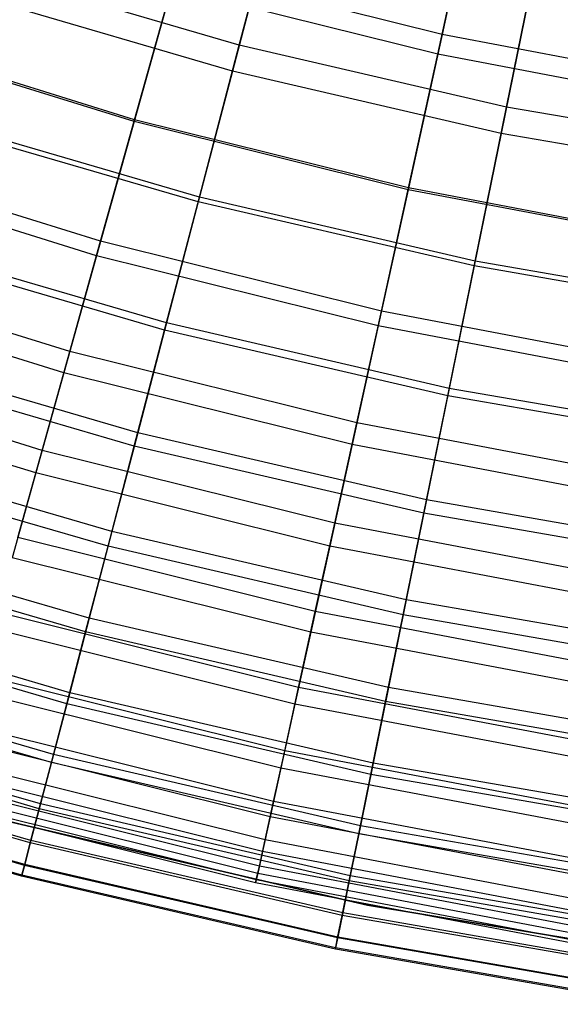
# Model space of a CAD drawing. Extents: x -135 to 135, y -135 to 135.
# Tile 172 of 207: x -7.61 to -4.81, y -29.69 to -24.59. Entities that reach past the tile are written whole.
import ezdxf

# ---------------------------------------------------------------- set-up
doc = ezdxf.new("R2010")
doc.units = 0
doc.header["$LTSCALE"] = 25.4
doc.layers.get('0').update_dxf_attribs({"linetype": 'CONTINUOUS'})

# ---------------------------------------------------------------- blocks, each defined once
blk = doc.blocks.new('SANTANA_BIURKO_A_PM_STL')
at = {"color": 0}
for p, q in [((-5.1899, -23.6279, 152.9881), (-5.4176, -24.6647, 154.9323)), ((-5.1899, -23.6279, 152.9881), (-5.4176, -24.6647, 154.9323)), ((-6.4685, -24.7199, 154.9684), (-6.212, -23.7396, 153.0923)), ((-6.4685, -24.7199, 154.9684), (-6.212, -23.7396, 153.0923)), ((-5.4402, -24.7676, 185.0324), (-5.2767, -24.023, 186.2003)), ((-5.4402, -24.7676, 185.0324), (-5.2767, -24.023, 186.2003)), ((-5.0847, -25.0412, 154.9684), (-4.8831, -24.0481, 153.0923)), ((-5.0847, -25.0412, 154.9684), (-4.8831, -24.0481, 153.0923)), ((-6.3134, -24.1271, 186.1381), (-6.5037, -24.8545, 184.9669)), ((-6.3134, -24.1271, 186.1381), (-6.5037, -24.8545, 184.9669)), ((-6.4685, -24.7199, 154.9684), (-7.8323, -24.3222, 154.9684)), ((-6.4685, -24.7199, 154.9684), (-7.8323, -24.3222, 154.9684)), ((-6.7921, -24.3221, 154.9323), (-7.0138, -25.1161, 156.5584)), ((-6.7921, -24.3221, 154.9323), (-7.0138, -25.1161, 156.5584)), ((-5.4176, -24.6647, 154.9323), (-6.7921, -24.3221, 154.9323)), ((-5.4176, -24.6647, 154.9323), (-6.7921, -24.3221, 154.9323)), ((-7.0113, -25.1072, 183.8276), (-6.8204, -24.4236, 185.0324)), ((-7.0113, -25.1072, 183.8276), (-6.8204, -24.4236, 185.0324)), ((-5.4402, -24.7676, 185.0324), (-6.8204, -24.4236, 185.0324)), ((-5.4402, -24.7676, 185.0324), (-6.8204, -24.4236, 185.0324)), ((-4.9628, -24.4406, 186.1381), (-5.1124, -25.1775, 184.9669)), ((-4.9628, -24.4406, 186.1381), (-5.1124, -25.1775, 184.9669)), ((-6.5037, -24.8545, 184.9669), (-7.875, -24.4546, 184.9669)), ((-6.5037, -24.8545, 184.9669), (-7.875, -24.4546, 184.9669)), ((-7.0138, -25.1161, 156.5584), (-8.411, -24.6834, 156.5584)), ((-7.0138, -25.1161, 156.5584), (-8.411, -24.6834, 156.5584)), ((-7.0113, -25.1072, 183.8276), (-8.408, -24.6746, 183.8276)), ((-7.0113, -25.1072, 183.8276), (-8.408, -24.6746, 183.8276)), ((-5.4176, -24.6647, 154.9323), (-5.5945, -25.4699, 156.5584)), ((-5.4176, -24.6647, 154.9323), (-5.5945, -25.4699, 156.5584)), ((-4.0261, -24.9296, 154.9323), (-5.4176, -24.6647, 154.9323)), ((-4.0261, -24.9296, 154.9323), (-5.4176, -24.6647, 154.9323)), ((-6.6747, -25.5077, 156.5853), (-6.4685, -24.7199, 154.9684)), ((-6.6747, -25.5077, 156.5853), (-6.4685, -24.7199, 154.9684)), ((-5.0847, -25.0412, 154.9684), (-6.4685, -24.7199, 154.9684)), ((-5.0847, -25.0412, 154.9684), (-6.4685, -24.7199, 154.9684)), ((-5.5925, -25.4608, 183.8276), (-5.4402, -24.7676, 185.0324)), ((-5.5925, -25.4608, 183.8276), (-5.4402, -24.7676, 185.0324)), ((-4.0429, -25.0336, 185.0324), (-5.4402, -24.7676, 185.0324)), ((-4.0429, -25.0336, 185.0324), (-5.4402, -24.7676, 185.0324)), ((-6.5037, -24.8545, 184.9669), (-6.6814, -25.5333, 183.7566)), ((-6.5037, -24.8545, 184.9669), (-6.6814, -25.5333, 183.7566)), ((-5.1124, -25.1775, 184.9669), (-6.5037, -24.8545, 184.9669)), ((-5.1124, -25.1775, 184.9669), (-6.5037, -24.8545, 184.9669)), ((-5.2468, -25.8392, 156.5853), (-5.0847, -25.0412, 154.9684)), ((-5.2468, -25.8392, 156.5853), (-5.0847, -25.0412, 154.9684)), ((-3.6852, -25.2851, 154.9684), (-5.0847, -25.0412, 154.9684)), ((-3.6852, -25.2851, 154.9684), (-5.0847, -25.0412, 154.9684)), ((-6.6747, -25.5077, 156.5853), (-8.0819, -25.0973, 156.5853)), ((-6.6747, -25.5077, 156.5853), (-8.0819, -25.0973, 156.5853)), ((-7.187, -25.7364, 182.5933), (-7.0113, -25.1072, 183.8276)), ((-7.187, -25.7364, 182.5933), (-7.0113, -25.1072, 183.8276)), ((-5.5925, -25.4608, 183.8276), (-7.0113, -25.1072, 183.8276)), ((-5.5925, -25.4608, 183.8276), (-7.0113, -25.1072, 183.8276)), ((-6.6814, -25.5333, 183.7566), (-8.09, -25.1225, 183.7566)), ((-6.6814, -25.5333, 183.7566), (-8.09, -25.1225, 183.7566)), ((-7.0138, -25.1161, 156.5584), (-7.208, -25.8116, 158.1011)), ((-7.0138, -25.1161, 156.5584), (-7.208, -25.8116, 158.1011)), ((-5.5945, -25.4699, 156.5584), (-7.0138, -25.1161, 156.5584)), ((-5.5945, -25.4699, 156.5584), (-7.0138, -25.1161, 156.5584)), ((-5.1124, -25.1775, 184.9669), (-5.252, -25.8651, 183.7566)), ((-5.1124, -25.1775, 184.9669), (-5.252, -25.8651, 183.7566)), ((-3.7053, -25.4227, 184.9669), (-5.1124, -25.1775, 184.9669)), ((-3.7053, -25.4227, 184.9669), (-5.1124, -25.1775, 184.9669)), ((-7.187, -25.7364, 182.5933), (-8.6187, -25.2929, 182.5933)), ((-7.187, -25.7364, 182.5933), (-8.6187, -25.2929, 182.5933)), ((-7.208, -25.8116, 158.1011), (-8.6439, -25.3668, 158.1011)), ((-7.208, -25.8116, 158.1011), (-8.6439, -25.3668, 158.1011)), ((-5.7326, -26.0989, 182.5933), (-5.5925, -25.4608, 183.8276)), ((-5.7326, -26.0989, 182.5933), (-5.5925, -25.4608, 183.8276)), ((-4.1561, -25.7344, 183.8276), (-5.5925, -25.4608, 183.8276)), ((-4.1561, -25.7344, 183.8276), (-5.5925, -25.4608, 183.8276)), ((-6.8551, -26.1972, 158.1165), (-6.6747, -25.5077, 156.5853)), ((-6.8551, -26.1972, 158.1165), (-6.6747, -25.5077, 156.5853)), ((-5.2468, -25.8392, 156.5853), (-6.6747, -25.5077, 156.5853)), ((-5.2468, -25.8392, 156.5853), (-6.6747, -25.5077, 156.5853)), ((-5.5945, -25.4699, 156.5584), (-5.7494, -26.1751, 158.1011)), ((-5.5945, -25.4699, 156.5584), (-5.7494, -26.1751, 158.1011)), ((-4.1576, -25.7435, 156.5584), (-5.5945, -25.4699, 156.5584)), ((-4.1576, -25.7435, 156.5584), (-5.5945, -25.4699, 156.5584)), ((-6.6814, -25.5333, 183.7566), (-6.8453, -26.1596, 182.5129)), ((-6.6814, -25.5333, 183.7566), (-6.8453, -26.1596, 182.5129)), ((-5.252, -25.8651, 183.7566), (-6.6814, -25.5333, 183.7566)), ((-5.252, -25.8651, 183.7566), (-6.6814, -25.5333, 183.7566)), ((-6.8453, -26.1596, 182.5129), (-8.2885, -25.7387, 182.5129)), ((-6.8453, -26.1596, 182.5129), (-8.2885, -25.7387, 182.5129)), ((-7.3467, -26.3082, 181.3361), (-7.187, -25.7364, 182.5933)), ((-7.3467, -26.3082, 181.3361), (-7.187, -25.7364, 182.5933)), ((-5.7326, -26.0989, 182.5933), (-7.187, -25.7364, 182.5933)), ((-5.7326, -26.0989, 182.5933), (-7.187, -25.7364, 182.5933)), ((-6.8551, -26.1972, 158.1165), (-8.3004, -25.7757, 158.1165)), ((-6.8551, -26.1972, 158.1165), (-8.3004, -25.7757, 158.1165)), ((-7.208, -25.8116, 158.1011), (-7.3774, -26.418, 159.5739)), ((-7.208, -25.8116, 158.1011), (-7.3774, -26.418, 159.5739)), ((-5.7494, -26.1751, 158.1011), (-7.208, -25.8116, 158.1011)), ((-5.7494, -26.1751, 158.1011), (-7.208, -25.8116, 158.1011)), ((-7.3467, -26.3082, 181.3361), (-8.8102, -25.8549, 181.3361)), ((-7.3467, -26.3082, 181.3361), (-8.8102, -25.8549, 181.3361)), ((-5.3886, -26.5377, 158.1165), (-5.2468, -25.8392, 156.5853)), ((-5.3886, -26.5377, 158.1165), (-5.2468, -25.8392, 156.5853)), ((-5.252, -25.8651, 183.7566), (-5.3809, -26.4996, 182.5129)), ((-5.252, -25.8651, 183.7566), (-5.3809, -26.4996, 182.5129)), ((-3.8065, -26.117, 183.7566), (-5.252, -25.8651, 183.7566)), ((-3.8065, -26.117, 183.7566), (-5.252, -25.8651, 183.7566)), ((-3.8027, -26.0909, 156.5853), (-5.2468, -25.8392, 156.5853)), ((-3.8027, -26.0909, 156.5853), (-5.2468, -25.8392, 156.5853)), ((-7.3774, -26.418, 159.5739), (-8.847, -25.9628, 159.5739)), ((-7.3774, -26.418, 159.5739), (-8.847, -25.9628, 159.5739)), ((-5.86, -26.6787, 181.3361), (-5.7326, -26.0989, 182.5933)), ((-5.86, -26.6787, 181.3361), (-5.7326, -26.0989, 182.5933)), ((-4.2603, -26.3792, 182.5933), (-5.7326, -26.0989, 182.5933)), ((-4.2603, -26.3792, 182.5933), (-5.7326, -26.0989, 182.5933)), ((-6.8453, -26.1596, 182.5129), (-6.9945, -26.7299, 181.2421)), ((-6.8453, -26.1596, 182.5129), (-6.9945, -26.7299, 181.2421)), ((-5.3809, -26.4996, 182.5129), (-6.8453, -26.1596, 182.5129)), ((-5.3809, -26.4996, 182.5129), (-6.8453, -26.1596, 182.5129)), ((-5.7494, -26.1751, 158.1011), (-5.8845, -26.7901, 159.5739)), ((-5.7494, -26.1751, 158.1011), (-5.8845, -26.7901, 159.5739)), ((-4.2727, -26.4563, 158.1011), (-5.7494, -26.1751, 158.1011)), ((-4.2727, -26.4563, 158.1011), (-5.7494, -26.1751, 158.1011)), ((-7.0123, -26.7981, 159.5786), (-6.8551, -26.1972, 158.1165)), ((-7.0123, -26.7981, 159.5786), (-6.8551, -26.1972, 158.1165)), ((-5.3886, -26.5377, 158.1165), (-6.8551, -26.1972, 158.1165)), ((-5.3886, -26.5377, 158.1165), (-6.8551, -26.1972, 158.1165)), ((-6.9945, -26.7299, 181.2421), (-8.4692, -26.2999, 181.2421)), ((-6.9945, -26.7299, 181.2421), (-8.4692, -26.2999, 181.2421)), ((-7.4898, -26.8206, 180.0621), (-7.3467, -26.3082, 181.3361)), ((-7.4898, -26.8206, 180.0621), (-7.3467, -26.3082, 181.3361)), ((-5.86, -26.6787, 181.3361), (-7.3467, -26.3082, 181.3361)), ((-5.86, -26.6787, 181.3361), (-7.3467, -26.3082, 181.3361)), ((-7.4898, -26.8206, 180.0621), (-8.9818, -26.3584, 180.0621)), ((-7.4898, -26.8206, 180.0621), (-8.9818, -26.3584, 180.0621)), ((-7.0123, -26.7981, 159.5786), (-8.4908, -26.367, 159.5786)), ((-7.0123, -26.7981, 159.5786), (-8.4908, -26.367, 159.5786)), ((-7.3774, -26.418, 159.5739), (-7.5225, -26.9379, 160.9733)), ((-7.3774, -26.418, 159.5739), (-7.5225, -26.9379, 160.9733)), ((-5.8845, -26.7901, 159.5739), (-7.3774, -26.418, 159.5739)), ((-5.8845, -26.7901, 159.5739), (-7.3774, -26.418, 159.5739)), ((-7.5225, -26.9379, 160.9733), (-9.0211, -26.4737, 160.9733)), ((-7.5225, -26.9379, 160.9733), (-9.0211, -26.4737, 160.9733)), ((-5.5122, -27.1464, 159.5786), (-5.3886, -26.5377, 158.1165)), ((-5.5122, -27.1464, 159.5786), (-5.3886, -26.5377, 158.1165)), ((-5.3809, -26.4996, 182.5129), (-5.4982, -27.0773, 181.2421)), ((-5.3809, -26.4996, 182.5129), (-5.4982, -27.0773, 181.2421)), ((-3.9054, -26.7961, 158.1165), (-5.3886, -26.5377, 158.1165)), ((-3.9054, -26.7961, 158.1165), (-5.3886, -26.5377, 158.1165)), ((-3.8998, -26.7577, 182.5129), (-5.3809, -26.4996, 182.5129)), ((-3.8998, -26.7577, 182.5129), (-5.3809, -26.4996, 182.5129)), ((-5.9741, -27.1983, 180.0621), (-5.86, -26.6787, 181.3361)), ((-5.9741, -27.1983, 180.0621), (-5.86, -26.6787, 181.3361)), ((-4.3549, -26.9653, 181.3361), (-5.86, -26.6787, 181.3361)), ((-4.3549, -26.9653, 181.3361), (-5.86, -26.6787, 181.3361)), ((-6.9945, -26.7299, 181.2421), (-7.1282, -27.2411, 179.9512)), ((-6.9945, -26.7299, 181.2421), (-7.1282, -27.2411, 179.9512)), ((-5.4982, -27.0773, 181.2421), (-6.9945, -26.7299, 181.2421)), ((-5.4982, -27.0773, 181.2421), (-6.9945, -26.7299, 181.2421)), ((-5.8845, -26.7901, 159.5739), (-6.0003, -27.3173, 160.9733)), ((-5.8845, -26.7901, 159.5739), (-6.0003, -27.3173, 160.9733)), ((-4.3731, -27.0779, 159.5739), (-5.8845, -26.7901, 159.5739)), ((-4.3731, -27.0779, 159.5739), (-5.8845, -26.7901, 159.5739)), ((-7.1282, -27.2411, 179.9512), (-8.6311, -26.8028, 179.9512)), ((-7.1282, -27.2411, 179.9512), (-8.6311, -26.8028, 179.9512)), ((-7.6158, -27.2717, 178.7776), (-7.4898, -26.8206, 180.0621)), ((-7.6158, -27.2717, 178.7776), (-7.4898, -26.8206, 180.0621)), ((-5.9741, -27.1983, 180.0621), (-7.4898, -26.8206, 180.0621)), ((-5.9741, -27.1983, 180.0621), (-7.4898, -26.8206, 180.0621)), ((-7.1483, -27.3178, 160.9833), (-7.0123, -26.7981, 159.5786)), ((-7.1483, -27.3178, 160.9833), (-7.0123, -26.7981, 159.5786)), ((-5.5122, -27.1464, 159.5786), (-7.0123, -26.7981, 159.5786)), ((-5.5122, -27.1464, 159.5786), (-7.0123, -26.7981, 159.5786)), ((-7.1483, -27.3178, 160.9833), (-8.6555, -26.8783, 160.9833)), ((-7.1483, -27.3178, 160.9833), (-8.6555, -26.8783, 160.9833)), ((-7.5225, -26.9379, 160.9733), (-7.6454, -27.3778, 162.3079)), ((-7.5225, -26.9379, 160.9733), (-7.6454, -27.3778, 162.3079)), ((-6.0003, -27.3173, 160.9733), (-7.5225, -26.9379, 160.9733)), ((-6.0003, -27.3173, 160.9733), (-7.5225, -26.9379, 160.9733)), ((-5.4982, -27.0773, 181.2421), (-5.6033, -27.5951, 179.9512)), ((-5.4982, -27.0773, 181.2421), (-5.6033, -27.5951, 179.9512)), ((-3.9849, -27.341, 181.2421), (-5.4982, -27.0773, 181.2421)), ((-3.9849, -27.341, 181.2421), (-5.4982, -27.0773, 181.2421)), ((-5.6191, -27.6729, 160.9833), (-5.5122, -27.1464, 159.5786)), ((-5.6191, -27.6729, 160.9833), (-5.5122, -27.1464, 159.5786)), ((-3.995, -27.4108, 159.5786), (-5.5122, -27.1464, 159.5786)), ((-3.995, -27.4108, 159.5786), (-5.5122, -27.1464, 159.5786)), ((-6.0746, -27.6559, 178.7776), (-5.9741, -27.1983, 180.0621)), ((-6.0746, -27.6559, 178.7776), (-5.9741, -27.1983, 180.0621)), ((-4.4397, -27.4905, 180.0621), (-5.9741, -27.1983, 180.0621)), ((-4.4397, -27.4905, 180.0621), (-5.9741, -27.1983, 180.0621)), ((-7.2459, -27.6906, 178.6467), (-8.7736, -27.2451, 178.6467)), ((-7.2459, -27.6906, 178.6467), (-8.7736, -27.2451, 178.6467)), ((-7.1282, -27.2411, 179.9512), (-7.2459, -27.6906, 178.6467)), ((-7.1282, -27.2411, 179.9512), (-7.2459, -27.6906, 178.6467)), ((-5.6033, -27.5951, 179.9512), (-7.1282, -27.2411, 179.9512)), ((-5.6033, -27.5951, 179.9512), (-7.1282, -27.2411, 179.9512)), ((-6.0746, -27.6559, 178.7776), (-7.6158, -27.2717, 178.7776)), ((-6.0746, -27.6559, 178.7776), (-7.6158, -27.2717, 178.7776)), ((-7.2645, -27.7618, 162.3398), (-8.7961, -27.3151, 162.3398)), ((-7.2645, -27.7618, 162.3398), (-8.7961, -27.3151, 162.3398)), ((-7.2645, -27.7618, 162.3398), (-7.1483, -27.3178, 160.9833)), ((-7.2645, -27.7618, 162.3398), (-7.1483, -27.3178, 160.9833)), ((-5.6191, -27.6729, 160.9833), (-7.1483, -27.3178, 160.9833)), ((-5.6191, -27.6729, 160.9833), (-7.1483, -27.3178, 160.9833)), ((-6.0003, -27.3173, 160.9733), (-6.0983, -27.7634, 162.3079)), ((-6.0003, -27.3173, 160.9733), (-6.0983, -27.7634, 162.3079)), ((-4.4591, -27.6107, 160.9733), (-6.0003, -27.3173, 160.9733)), ((-4.4591, -27.6107, 160.9733), (-6.0003, -27.3173, 160.9733)), ((-6.0983, -27.7634, 162.3079), (-7.6454, -27.3778, 162.3079)), ((-6.0983, -27.7634, 162.3079), (-7.6454, -27.3778, 162.3079)), ((-5.6033, -27.5951, 179.9512), (-5.6958, -28.0505, 178.6467)), ((-5.6033, -27.5951, 179.9512), (-5.6958, -28.0505, 178.6467)), ((-4.0611, -27.8639, 179.9512), (-5.6033, -27.5951, 179.9512)), ((-4.0611, -27.8639, 179.9512), (-5.6033, -27.5951, 179.9512)), ((-7.3469, -28.0767, 177.335), (-8.8959, -27.625, 177.335)), ((-7.3469, -28.0767, 177.335), (-8.8959, -27.625, 177.335)), ((-6.161, -28.049, 177.493), (-7.724, -27.6594, 177.493)), ((-6.161, -28.049, 177.493), (-7.724, -27.6594, 177.493)), ((-6.161, -28.049, 177.493), (-6.0746, -27.6559, 178.7776)), ((-6.161, -28.049, 177.493), (-6.0746, -27.6559, 178.7776)), ((-4.5144, -27.953, 178.7776), (-6.0746, -27.6559, 178.7776)), ((-4.5144, -27.953, 178.7776), (-6.0746, -27.6559, 178.7776)), ((-7.362, -28.1344, 163.6553), (-8.9142, -27.6817, 163.6553)), ((-7.362, -28.1344, 163.6553), (-8.9142, -27.6817, 163.6553)), ((-7.2459, -27.6906, 178.6467), (-7.3469, -28.0767, 177.335)), ((-7.2459, -27.6906, 178.6467), (-7.3469, -28.0767, 177.335)), ((-5.6958, -28.0505, 178.6467), (-7.2459, -27.6906, 178.6467)), ((-5.6958, -28.0505, 178.6467), (-7.2459, -27.6906, 178.6467)), ((-5.7104, -28.1226, 162.3398), (-5.6191, -27.6729, 160.9833)), ((-5.7104, -28.1226, 162.3398), (-5.6191, -27.6729, 160.9833)), ((-4.0725, -27.9424, 160.9833), (-5.6191, -27.6729, 160.9833)), ((-4.0725, -27.9424, 160.9833), (-5.6191, -27.6729, 160.9833)), ((-6.18, -28.1356, 163.59), (-7.7479, -27.7448, 163.59)), ((-6.18, -28.1356, 163.59), (-7.7479, -27.7448, 163.59)), ((-7.362, -28.1344, 163.6553), (-7.2645, -27.7618, 162.3398)), ((-7.362, -28.1344, 163.6553), (-7.2645, -27.7618, 162.3398)), ((-5.7104, -28.1226, 162.3398), (-7.2645, -27.7618, 162.3398)), ((-5.7104, -28.1226, 162.3398), (-7.2645, -27.7618, 162.3398)), ((-6.0983, -27.7634, 162.3079), (-6.18, -28.1356, 163.59)), ((-6.0983, -27.7634, 162.3079), (-6.18, -28.1356, 163.59)), ((-4.532, -28.0616, 162.3079), (-6.0983, -27.7634, 162.3079)), ((-4.532, -28.0616, 162.3079), (-6.0983, -27.7634, 162.3079)), ((-7.431, -28.3979, 176.0225), (-8.9977, -27.9411, 176.0225)), ((-7.431, -28.3979, 176.0225), (-8.9977, -27.9411, 176.0225)), ((-7.4417, -28.4391, 164.9355), (-9.0107, -27.9816, 164.9355)), ((-7.4417, -28.4391, 164.9355), (-9.0107, -27.9816, 164.9355)), ((-6.2331, -28.3773, 176.2151), (-7.8144, -27.9831, 176.2151)), ((-6.2331, -28.3773, 176.2151), (-7.8144, -27.9831, 176.2151)), ((-6.2331, -28.3773, 176.2151), (-6.161, -28.049, 177.493)), ((-6.2331, -28.3773, 176.2151), (-6.161, -28.049, 177.493)), ((-4.5786, -28.3503, 177.493), (-6.161, -28.049, 177.493)), ((-4.5786, -28.3503, 177.493), (-6.161, -28.049, 177.493)), ((-5.6958, -28.0505, 178.6467), (-5.7752, -28.4416, 177.335)), ((-5.6958, -28.0505, 178.6467), (-5.7752, -28.4416, 177.335)), ((-4.1281, -28.3237, 178.6467), (-5.6958, -28.0505, 178.6467)), ((-4.1281, -28.3237, 178.6467), (-5.6958, -28.0505, 178.6467)), ((-6.253, -28.4678, 164.9584), (-7.8393, -28.0724, 164.9584)), ((-6.253, -28.4678, 164.9584), (-7.8393, -28.0724, 164.9584)), ((-7.3469, -28.0767, 177.335), (-7.431, -28.3979, 176.0225)), ((-7.3469, -28.0767, 177.335), (-7.431, -28.3979, 176.0225)), ((-5.7752, -28.4416, 177.335), (-7.3469, -28.0767, 177.335)), ((-5.7752, -28.4416, 177.335), (-7.3469, -28.0767, 177.335)), ((-7.4417, -28.4391, 164.9355), (-7.362, -28.1344, 163.6553)), ((-7.4417, -28.4391, 164.9355), (-7.362, -28.1344, 163.6553)), ((-5.7871, -28.5, 163.6553), (-7.362, -28.1344, 163.6553)), ((-5.7871, -28.5, 163.6553), (-7.362, -28.1344, 163.6553)), ((-6.18, -28.1356, 163.59), (-6.253, -28.4678, 164.9584)), ((-6.18, -28.1356, 163.59), (-6.253, -28.4678, 164.9584)), ((-4.5927, -28.4379, 163.59), (-6.18, -28.1356, 163.59)), ((-4.5927, -28.4379, 163.59), (-6.18, -28.1356, 163.59)), ((-5.7871, -28.5, 163.6553), (-5.7104, -28.1226, 162.3398)), ((-5.7871, -28.5, 163.6553), (-5.7104, -28.1226, 162.3398)), ((-4.1387, -28.3965, 162.3398), (-5.7104, -28.1226, 162.3398)), ((-4.1387, -28.3965, 162.3398), (-5.7104, -28.1226, 162.3398)), ((-7.5045, -28.6788, 166.1857), (-9.0867, -28.2175, 166.1857)), ((-7.5045, -28.6788, 166.1857), (-9.0867, -28.2175, 166.1857)), ((-7.4979, -28.6536, 174.7149), (-9.0787, -28.1926, 174.7149)), ((-7.4979, -28.6536, 174.7149), (-9.0787, -28.1926, 174.7149)), ((-6.291, -28.6407, 174.9496), (-7.887, -28.2429, 174.9496)), ((-6.291, -28.6407, 174.9496), (-7.887, -28.2429, 174.9496)), ((-6.3084, -28.7203, 166.2766), (-7.9089, -28.3214, 166.2766)), ((-6.3084, -28.7203, 166.2766), (-7.9089, -28.3214, 166.2766)), ((-7.5508, -28.8558, 167.41), (-9.1428, -28.3915, 167.41)), ((-7.5508, -28.8558, 167.41), (-9.1428, -28.3915, 167.41)), ((-7.5476, -28.8436, 173.4179), (-9.1389, -28.3796, 173.4179)), ((-7.5476, -28.8436, 173.4179), (-9.1389, -28.3796, 173.4179)), ((-7.431, -28.3979, 176.0225), (-7.4979, -28.6536, 174.7149)), ((-7.431, -28.3979, 176.0225), (-7.4979, -28.6536, 174.7149)), ((-5.8413, -28.767, 176.0225), (-7.431, -28.3979, 176.0225)), ((-5.8413, -28.767, 176.0225), (-7.431, -28.3979, 176.0225)), ((-6.291, -28.6407, 174.9496), (-6.2331, -28.3773, 176.2151)), ((-6.291, -28.6407, 174.9496), (-6.2331, -28.3773, 176.2151)), ((-4.6322, -28.6821, 176.2151), (-6.2331, -28.3773, 176.2151)), ((-4.6322, -28.6821, 176.2151), (-6.2331, -28.3773, 176.2151)), ((-6.3347, -28.8399, 173.7013), (-7.9418, -28.4393, 173.7013)), ((-6.3347, -28.8399, 173.7013), (-7.9418, -28.4393, 173.7013)), ((-7.5045, -28.6788, 166.1857), (-7.4417, -28.4391, 164.9355)), ((-7.5045, -28.6788, 166.1857), (-7.4417, -28.4391, 164.9355)), ((-5.8497, -28.8087, 164.9355), (-7.4417, -28.4391, 164.9355)), ((-5.8497, -28.8087, 164.9355), (-7.4417, -28.4391, 164.9355)), ((-6.253, -28.4678, 164.9584), (-6.3084, -28.7203, 166.2766)), ((-6.253, -28.4678, 164.9584), (-6.3084, -28.7203, 166.2766)), ((-4.6469, -28.7736, 164.9584), (-6.253, -28.4678, 164.9584)), ((-4.6469, -28.7736, 164.9584), (-6.253, -28.4678, 164.9584)), ((-5.7752, -28.4416, 177.335), (-5.8413, -28.767, 176.0225)), ((-5.7752, -28.4416, 177.335), (-5.8413, -28.767, 176.0225)), ((-4.1856, -28.7186, 177.335), (-5.7752, -28.4416, 177.335)), ((-4.1856, -28.7186, 177.335), (-5.7752, -28.4416, 177.335)), ((-7.5811, -28.9717, 168.6133), (-9.1795, -28.5056, 168.6133)), ((-7.5811, -28.9717, 168.6133), (-9.1795, -28.5056, 168.6133)), ((-7.5801, -28.968, 172.1362), (-9.1783, -28.502, 172.1362)), ((-7.5801, -28.968, 172.1362), (-9.1783, -28.502, 172.1362)), ((-6.348, -28.9003, 167.5577), (-7.9585, -28.4989, 167.5577)), ((-6.348, -28.9003, 167.5577), (-7.9585, -28.4989, 167.5577)), ((-5.8497, -28.8087, 164.9355), (-5.7871, -28.5, 163.6553)), ((-5.8497, -28.8087, 164.9355), (-5.7871, -28.5, 163.6553)), ((-4.1942, -28.7776, 163.6553), (-5.7871, -28.5, 163.6553)), ((-4.1942, -28.7776, 163.6553), (-5.7871, -28.5, 163.6553)), ((-7.5959, -29.0283, 169.8294), (-9.1974, -28.5613, 169.8294)), ((-7.5959, -29.0283, 169.8294), (-9.1974, -28.5613, 169.8294)), ((-7.5944, -29.0226, 171.0705), (-9.1956, -28.5557, 171.0705)), ((-7.5944, -29.0226, 171.0705), (-9.1956, -28.5557, 171.0705)), ((-6.3646, -28.9758, 172.472), (-7.9792, -28.5734, 172.472)), ((-6.3646, -28.9758, 172.472), (-7.9792, -28.5734, 172.472)), ((-6.373, -29.014, 168.8238), (-7.9898, -28.611, 168.8238)), ((-6.373, -29.014, 168.8238), (-7.9898, -28.611, 168.8238)), ((-6.3837, -29.0627, 170.0769), (-8.0032, -28.659, 170.0769)), ((-6.3837, -29.0627, 170.0769), (-8.0032, -28.659, 170.0769)), ((-6.3803, -29.0474, 171.3179), (-7.999, -28.644, 171.3179)), ((-6.3803, -29.0474, 171.3179), (-7.999, -28.644, 171.3179)), ((-7.5508, -28.8558, 167.41), (-7.5045, -28.6788, 166.1857)), ((-7.5508, -28.8558, 167.41), (-7.5045, -28.6788, 166.1857)), ((-7.4979, -28.6536, 174.7149), (-7.5476, -28.8436, 173.4179)), ((-7.4979, -28.6536, 174.7149), (-7.5476, -28.8436, 173.4179)), ((-5.8991, -29.0516, 166.1857), (-7.5045, -28.6788, 166.1857)), ((-5.8991, -29.0516, 166.1857), (-7.5045, -28.6788, 166.1857)), ((-5.8939, -29.026, 174.7149), (-7.4979, -28.6536, 174.7149)), ((-5.8939, -29.026, 174.7149), (-7.4979, -28.6536, 174.7149)), ((-6.3347, -28.8399, 173.7013), (-6.291, -28.6407, 174.9496)), ((-6.3347, -28.8399, 173.7013), (-6.291, -28.6407, 174.9496)), ((-4.6752, -28.9484, 174.9496), (-6.291, -28.6407, 174.9496)), ((-4.6752, -28.9484, 174.9496), (-6.291, -28.6407, 174.9496)), ((-6.3084, -28.7203, 166.2766), (-6.348, -28.9003, 167.5577)), ((-6.3084, -28.7203, 166.2766), (-6.348, -28.9003, 167.5577)), ((-4.6882, -29.0288, 166.2766), (-6.3084, -28.7203, 166.2766)), ((-4.6882, -29.0288, 166.2766), (-6.3084, -28.7203, 166.2766)), ((-7.6999, -28.7363, 96.2), (-5.8039, -29.1784, 96.2)), ((-5.8039, -29.1784, 97.2), (-7.6999, -28.7363, 97.2)), ((-7.6999, -28.7363, 96.2), (-5.8039, -29.1784, 96.2)), ((-5.8039, -29.1784, 97.2), (-7.6999, -28.7363, 97.2)), ((-7.6999, -28.7363, 102.1156), (-5.8039, -29.1784, 102.1156)), ((-5.8039, -29.1784, 103.1156), (-7.6999, -28.7363, 103.1156)), ((-7.6999, -28.7363, 102.1156), (-5.8039, -29.1784, 102.1156)), ((-5.8039, -29.1784, 103.1156), (-7.6999, -28.7363, 103.1156)), ((-5.8413, -28.767, 176.0225), (-5.8939, -29.026, 174.7149)), ((-5.8413, -28.767, 176.0225), (-5.8939, -29.026, 174.7149)), ((-4.2335, -29.0472, 176.0225), (-5.8413, -28.767, 176.0225)), ((-4.2335, -29.0472, 176.0225), (-5.8413, -28.767, 176.0225)), ((-5.8991, -29.0516, 166.1857), (-5.8497, -28.8087, 164.9355)), ((-5.8991, -29.0516, 166.1857), (-5.8497, -28.8087, 164.9355)), ((-4.2397, -29.0893, 164.9355), (-5.8497, -28.8087, 164.9355)), ((-4.2397, -29.0893, 164.9355), (-5.8497, -28.8087, 164.9355)), ((-7.5811, -28.9717, 168.6133), (-7.5508, -28.8558, 167.41)), ((-7.5811, -28.9717, 168.6133), (-7.5508, -28.8558, 167.41)), ((-7.5476, -28.8436, 173.4179), (-7.5801, -28.968, 172.1362)), ((-7.5476, -28.8436, 173.4179), (-7.5801, -28.968, 172.1362)), ((-5.9354, -29.2308, 167.41), (-7.5508, -28.8558, 167.41)), ((-5.9354, -29.2308, 167.41), (-7.5508, -28.8558, 167.41)), ((-5.9329, -29.2185, 173.4179), (-7.5476, -28.8436, 173.4179)), ((-5.9329, -29.2185, 173.4179), (-7.5476, -28.8436, 173.4179)), ((-6.3646, -28.9758, 172.472), (-6.3347, -28.8399, 173.7013)), ((-6.3646, -28.9758, 172.472), (-6.3347, -28.8399, 173.7013)), ((-4.7077, -29.1497, 173.7013), (-6.3347, -28.8399, 173.7013)), ((-4.7077, -29.1497, 173.7013), (-6.3347, -28.8399, 173.7013)), ((-6.348, -28.9003, 167.5577), (-6.373, -29.014, 168.8238)), ((-6.348, -28.9003, 167.5577), (-6.373, -29.014, 168.8238)), ((-4.7175, -29.2108, 167.5577), (-6.348, -28.9003, 167.5577)), ((-4.7175, -29.2108, 167.5577), (-6.348, -28.9003, 167.5577)), ((-7.5959, -29.0283, 169.8294), (-7.5811, -28.9717, 168.6133)), ((-7.5959, -29.0283, 169.8294), (-7.5811, -28.9717, 168.6133)), ((-7.5801, -28.968, 172.1362), (-7.5944, -29.0226, 171.0705)), ((-7.5801, -28.968, 172.1362), (-7.5944, -29.0226, 171.0705)), ((-5.9593, -29.3482, 168.6133), (-7.5811, -28.9717, 168.6133)), ((-5.9593, -29.3482, 168.6133), (-7.5811, -28.9717, 168.6133)), ((-5.9585, -29.3445, 172.1362), (-7.5801, -28.968, 172.1362)), ((-5.9585, -29.3445, 172.1362), (-7.5801, -28.968, 172.1362)), ((-6.3803, -29.0474, 171.3179), (-6.3646, -28.9758, 172.472)), ((-6.3803, -29.0474, 171.3179), (-6.3646, -28.9758, 172.472)), ((-4.7299, -29.2871, 172.472), (-6.3646, -28.9758, 172.472)), ((-4.7299, -29.2871, 172.472), (-6.3646, -28.9758, 172.472)), ((-7.5944, -29.0226, 171.0705), (-7.5959, -29.0283, 169.8294)), ((-7.5944, -29.0226, 171.0705), (-7.5959, -29.0283, 169.8294)), ((-5.9709, -29.4056, 169.8294), (-7.5959, -29.0283, 169.8294)), ((-5.9709, -29.4056, 169.8294), (-7.5959, -29.0283, 169.8294)), ((-5.9698, -29.3998, 171.0705), (-7.5944, -29.0226, 171.0705)), ((-5.9698, -29.3998, 171.0705), (-7.5944, -29.0226, 171.0705)), ((-6.373, -29.014, 168.8238), (-6.3837, -29.0627, 170.0769)), ((-6.373, -29.014, 168.8238), (-6.3837, -29.0627, 170.0769)), ((-4.7361, -29.3257, 168.8238), (-6.373, -29.014, 168.8238)), ((-4.7361, -29.3257, 168.8238), (-6.373, -29.014, 168.8238)), ((-5.8939, -29.026, 174.7149), (-5.9329, -29.2185, 173.4179)), ((-5.8939, -29.026, 174.7149), (-5.9329, -29.2185, 173.4179)), ((-4.2716, -29.3087, 174.7149), (-5.8939, -29.026, 174.7149)), ((-4.2716, -29.3087, 174.7149), (-5.8939, -29.026, 174.7149)), ((-6.3837, -29.0627, 170.0769), (-6.3803, -29.0474, 171.3179)), ((-6.3837, -29.0627, 170.0769), (-6.3803, -29.0474, 171.3179)), ((-4.7441, -29.3749, 170.0769), (-6.3837, -29.0627, 170.0769)), ((-4.7441, -29.3749, 170.0769), (-6.3837, -29.0627, 170.0769)), ((-4.7416, -29.3595, 171.3179), (-6.3803, -29.0474, 171.3179)), ((-4.7416, -29.3595, 171.3179), (-6.3803, -29.0474, 171.3179)), ((-5.9354, -29.2308, 167.41), (-5.8991, -29.0516, 166.1857)), ((-5.9354, -29.2308, 167.41), (-5.8991, -29.0516, 166.1857)), ((-4.2754, -29.3345, 166.1857), (-5.8991, -29.0516, 166.1857)), ((-4.2754, -29.3345, 166.1857), (-5.8991, -29.0516, 166.1857)), ((-5.8039, -29.1784, 96.2), (-5.8039, -29.1784, 97.2)), ((-5.8039, -29.1784, 96.2), (-3.8832, -29.4955, 96.2)), ((-3.8832, -29.4955, 97.2), (-5.8039, -29.1784, 97.2)), ((-5.8039, -29.1784, 96.2), (-5.8039, -29.1784, 97.2)), ((-5.8039, -29.1784, 96.2), (-3.8832, -29.4955, 96.2)), ((-3.8832, -29.4955, 97.2), (-5.8039, -29.1784, 97.2)), ((-5.8039, -29.1784, 102.1156), (-5.8039, -29.1784, 103.1156)), ((-5.8039, -29.1784, 102.1156), (-3.8832, -29.4955, 102.1156)), ((-3.8832, -29.4955, 103.1156), (-5.8039, -29.1784, 103.1156)), ((-5.8039, -29.1784, 102.1156), (-5.8039, -29.1784, 103.1156)), ((-5.8039, -29.1784, 102.1156), (-3.8832, -29.4955, 102.1156)), ((-3.8832, -29.4955, 103.1156), (-5.8039, -29.1784, 103.1156)), ((-5.9593, -29.3482, 168.6133), (-5.9354, -29.2308, 167.41)), ((-5.9593, -29.3482, 168.6133), (-5.9354, -29.2308, 167.41)), ((-5.9329, -29.2185, 173.4179), (-5.9585, -29.3445, 172.1362)), ((-5.9329, -29.2185, 173.4179), (-5.9585, -29.3445, 172.1362)), ((-4.3018, -29.5155, 167.41), (-5.9354, -29.2308, 167.41)), ((-4.3018, -29.5155, 167.41), (-5.9354, -29.2308, 167.41)), ((-4.3, -29.503, 173.4179), (-5.9329, -29.2185, 173.4179)), ((-4.3, -29.503, 173.4179), (-5.9329, -29.2185, 173.4179)), ((-5.9585, -29.3445, 172.1362), (-5.9698, -29.3998, 171.0705)), ((-5.9585, -29.3445, 172.1362), (-5.9698, -29.3998, 171.0705)), ((-4.3185, -29.6303, 172.1362), (-5.9585, -29.3445, 172.1362)), ((-4.3185, -29.6303, 172.1362), (-5.9585, -29.3445, 172.1362)), ((-5.9709, -29.4056, 169.8294), (-5.9593, -29.3482, 168.6133)), ((-5.9709, -29.4056, 169.8294), (-5.9593, -29.3482, 168.6133)), ((-4.3191, -29.634, 168.6133), (-5.9593, -29.3482, 168.6133)), ((-4.3191, -29.634, 168.6133), (-5.9593, -29.3482, 168.6133)), ((-5.9698, -29.3998, 171.0705), (-5.9709, -29.4056, 169.8294)), ((-5.9698, -29.3998, 171.0705), (-5.9709, -29.4056, 169.8294)), ((-4.3275, -29.692, 169.8294), (-5.9709, -29.4056, 169.8294)), ((-4.3275, -29.692, 169.8294), (-5.9709, -29.4056, 169.8294)), ((-4.3266, -29.6861, 171.0705), (-5.9698, -29.3998, 171.0705)), ((-4.3266, -29.6861, 171.0705), (-5.9698, -29.3998, 171.0705))]:
    blk.add_line(p, q, dxfattribs=at)

msp = doc.modelspace()

# ---------------------------------------------------------------- block references
at = {"color": 253}
msp.add_blockref('SANTANA_BIURKO_A_PM_STL', (0, 0), dxfattribs=at)

doc.saveas('drawing.dxf')
